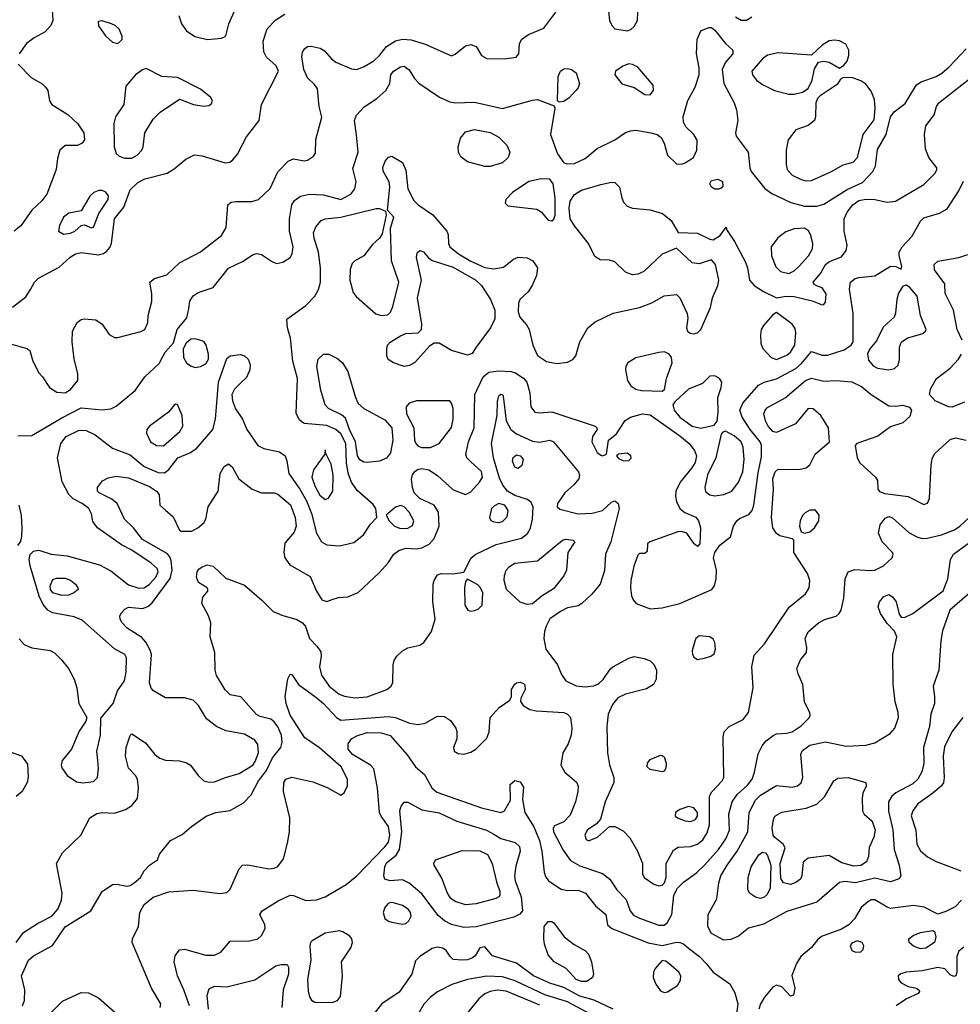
# Model space of a CAD drawing. Extents: x 1173029 to 1307123, y 522559 to 678521.
# Tile 153 of 256: x 1236896 to 1242252, y 556943 to 562549. Entities that reach past the tile are written whole.
import ezdxf

# ---------------------------------------------------------------- set-up
doc = ezdxf.new("R2010")
doc.units = 0

msp = doc.modelspace()

# ---------------------------------------------------------------- linework, layer by layer
at = {"layer": '0CON10XD'}
for points in [[(1237081.4, 562605), (1237084, 562545), (1237072, 562515), (1237041.3, 562478.7), (1236978, 562445), (1236935, 562412.5), (1236892, 562355)], [(1237965, 562435.7), (1238045, 562443.8), (1238065, 562453.3), (1238071.2, 562465), (1238087.1, 562525), (1238125.5, 562615)], [(1240247.3, 562615), (1240254.7, 562545), (1240267.3, 562515), (1240285, 562497.5), (1240355, 562484.5), (1240375, 562492.2), (1240395, 562510), (1240413.6, 562545), (1240417.2, 562642.8)], [(1236855, 560912.5), (1236929.7, 560970.3), (1236957, 561013), (1236980, 561055), (1237003.1, 561076.9), (1237120.7, 561139.3), (1237183, 561197), (1237212.5, 561215), (1237245, 561223.1), (1237345, 561209.1), (1237372.7, 561217.2), (1237390.2, 561229.7), (1237408.8, 561251.2), (1237418.9, 561275), (1237435.3, 561415), (1237487.9, 561482.1), (1237525, 561579.4), (1237567.6, 561622.4), (1237608.1, 561641.9), (1237734.7, 561675.3), (1237775, 561699.4), (1237842, 561755), (1237891.3, 561778.7), (1237935, 561774.4), (1238065, 561732.9), (1238092.6, 561737.4), (1238110, 561750), (1238136.2, 561783.8), (1238187.7, 561882.3), (1238260, 561975), (1238271.9, 562065), (1238369.1, 562255), (1238356.4, 562286.4), (1238301.4, 562335), (1238285.6, 562365), (1238283, 562427), (1238305, 562496), (1238355, 562548.6), (1238405, 562580)], [(1237455, 562414), (1237480, 562435), (1237480, 562455), (1237461.2, 562495), (1237440, 562515), (1237417.5, 562525), (1237365, 562542), (1237342.3, 562537.7), (1237345, 562513.3), (1237385, 562456.7), (1237425, 562420), (1237455, 562414)], [(1237801.7, 562571.7), (1237817.8, 562525), (1237844.7, 562484.7), (1237893.4, 562453.4), (1237965, 562435.7)], [(1238127.3, 561512.7), (1238216.8, 561513.2), (1238255, 561524.3), (1238321.9, 561588.1), (1238365, 561682), (1238425, 561742.5), (1238455, 561755.8), (1238515, 561745.8), (1238535, 561748), (1238568.7, 561771.3), (1238580.3, 561789.7), (1238582.8, 561867.2), (1238615.6, 561994.4), (1238601.4, 562055), (1238590.8, 562155), (1238575, 562180), (1238535, 562218), (1238514.6, 562265), (1238502.6, 562337.4), (1238506.9, 562363.1), (1238519.2, 562385), (1238535, 562395.6), (1238555, 562397.8), (1238606.2, 562386.2), (1238630.9, 562370.9), (1238670.5, 562325), (1238695, 562306.2), (1238785, 562268), (1238814.7, 562265.3), (1238857.9, 562282.1), (1238911.8, 562315), (1238944.6, 562345), (1238985, 562395.5), (1239035, 562428.5), (1239075, 562438.2), (1239125, 562433.2), (1239205, 562408.6), (1239355, 562343.8), (1239375, 562352), (1239435, 562400.6), (1239465, 562407.5), (1239495.5, 562395.5), (1239525.8, 562345), (1239555, 562328.5), (1239654.4, 562325.6), (1239723.3, 562335), (1239738, 562355), (1239741.2, 562411.2), (1239754, 562435), (1239793.8, 562465), (1239880.5, 562499.5), (1239948, 562592)], [(1240971.4, 562565), (1241005, 562546.5), (1241035, 562546.7), (1241064.3, 562565)], [(1236885, 560178.8), (1236965, 560181.2), (1237135, 560282.2), (1237245, 560338), (1237365, 560327.7), (1237415, 560333.5), (1237445, 560347.5), (1237552.3, 560437.7), (1237607.5, 560515), (1237688.9, 560591.1), (1237724, 560655), (1237771.4, 560708.6), (1237792.7, 560785), (1237848.3, 560851.7), (1237859.5, 560905), (1237863.7, 560946.3), (1237883.3, 560976.7), (1237911.2, 560995), (1237996.6, 561023.4), (1238085, 561134), (1238165, 561171.9), (1238225, 561211.9), (1238245, 561218.1), (1238272, 561212), (1238335, 561170), (1238359.1, 561160.9), (1238395, 561168.5), (1238435, 561194.4), (1238447.7, 561215), (1238453.8, 561255), (1238432.3, 561345), (1238432.9, 561415), (1238444.5, 561495), (1238460.2, 561519.8), (1238495.3, 561544.7), (1238545, 561556.2), (1238625, 561551.5), (1238725, 561525.4), (1238780.8, 561555), (1238804.5, 561585), (1238811.8, 561625), (1238792.1, 561702.1), (1238823.8, 561795), (1238814, 561894), (1238802.1, 561975), (1238814.1, 562005.9), (1238857.2, 562052.8), (1238930.1, 562099.9), (1238981.5, 562145), (1239003.1, 562185), (1239010, 562235), (1239024.2, 562255), (1239065, 562279.5), (1239085, 562283.3), (1239113.9, 562263.9), (1239143.9, 562213.9), (1239167.8, 562187.8), (1239286.9, 562106.9), (1239345, 562081.2), (1239376.2, 562076.2), (1239485, 562079.5), (1239645, 562043.5), (1239815, 562090.8), (1239844.1, 562094.1), (1239938.3, 562058.3), (1239942.5, 562045), (1239918.1, 561895), (1239958.2, 561785), (1239995, 561734.3), (1240015, 561727.1), (1240055, 561730.8), (1240115, 561759.2), (1240183.8, 561815), (1240285, 561865.5), (1240345, 561906.2), (1240373.4, 561916.6), (1240405, 561918.9), (1240490, 561905), (1240525, 561894.2), (1240548.9, 561878.9), (1240566, 561845), (1240585, 561776.7), (1240635, 561728), (1240665, 561725.8), (1240685, 561732.9), (1240732, 561765), (1240752.2, 561805), (1240752.8, 561862.8), (1240735, 561894.2), (1240689.1, 561939.1), (1240675.5, 561965), (1240673.6, 561995), (1240700.7, 562089.3), (1240742.5, 562165), (1240764.4, 562235), (1240765.6, 562274.4), (1240749.5, 562355), (1240753.5, 562435), (1240775, 562486), (1240820, 562505), (1240835, 562503.5), (1240855, 562488.2), (1240915, 562414), (1240957.5, 562375), (1240956.7, 562355), (1240915, 562307.5), (1240895.5, 562265), (1240905.4, 562185), (1240964.7, 562075), (1240977.5, 562035), (1240985.8, 561975), (1240972.3, 561905), (1240976.2, 561885), (1241043.5, 561795), (1241052.7, 561705), (1241061.8, 561685), (1241138.1, 561588.1), (1241178.7, 561558.7), (1241287.8, 561507.8), (1241365, 561486.9), (1241435, 561486.9), (1241475, 561498.9), (1241608, 561582), (1241695, 561621.9), (1241754.8, 561685.2), (1241768.5, 561715), (1241780.5, 561809.5), (1241829.6, 561895), (1241853.8, 561995), (1241875, 562023.3), (1241938.8, 562071.2), (1242003, 562177), (1242029.2, 562195), (1242115, 562225.3), (1242146.6, 562243.4), (1242189.5, 562280.5), (1242285, 562382.5)], [(1241305, 562124.4), (1241353, 562137), (1241385, 562156.7), (1241409.2, 562205), (1241421.2, 562268.8), (1241443.9, 562306.1), (1241475, 562312.5), (1241505, 562307.5), (1241565, 562272.5), (1241589.5, 562290.5), (1241607.7, 562312.3), (1241618, 562345), (1241618, 562375), (1241599.7, 562409.7), (1241565, 562429.2), (1241535, 562432.5), (1241505, 562427.5), (1241465, 562403.3), (1241405, 562346.7), (1241215, 562359.5), (1241155, 562346.7), (1241125, 562325.6), (1241064.4, 562255), (1241068.6, 562235), (1241091.4, 562205), (1241125, 562178.9), (1241193.8, 562145), (1241275, 562124.4), (1241305, 562124.4)], [(1236887.5, 562295), (1236960.5, 562220.5), (1237024.1, 562184.1), (1237045, 562163.3), (1237056, 562145), (1237065.9, 562085.9), (1237078.8, 562065), (1237169.5, 562009.5), (1237225.8, 561955), (1237260.6, 561905), (1237264.3, 561865), (1237252, 561845), (1237225, 561832.9), (1237155, 561833.1), (1237124.4, 561805), (1237110.7, 561759.3), (1237103.6, 561696.4), (1237049.4, 561555), (1237022.2, 561517.8), (1236965.4, 561464.6), (1236901.4, 561375), (1236865, 561343.8)], [(1237495, 561759.6), (1237535, 561760.8), (1237565, 561777.5), (1237590.6, 561805), (1237599.4, 561825), (1237607.8, 561905), (1237655, 561982.9), (1237695, 562021.5), (1237805, 562096.2), (1237885, 562066.2), (1237945, 562055.8), (1237975, 562060.8), (1237988.8, 562071.2), (1237993.8, 562085), (1237983.3, 562105), (1237925, 562153.8), (1237795, 562218.8), (1237705, 562225.6), (1237615, 562270), (1237595, 562263.8), (1237554.4, 562235.6), (1237499.7, 562170.3), (1237488.5, 562065), (1237441.5, 561995), (1237432.1, 561957.9), (1237433.8, 561825), (1237445, 561786.2), (1237461.7, 561771.7), (1237495, 561759.6)], [(1239968.3, 562078.3), (1239958.3, 562088.3), (1239961.4, 562225), (1239975, 562255.7), (1239995, 562269.5), (1240015, 562271.5), (1240038.8, 562265), (1240065, 562246), (1240082.9, 562185), (1240075, 562161.2), (1240062, 562145), (1240025, 562104), (1239995, 562083.8), (1239968.3, 562078.3)], [(1240485, 562120.8), (1240504.2, 562145), (1240502.9, 562175), (1240415, 562277.8), (1240385, 562293.5), (1240365, 562296.5), (1240330, 562285), (1240288.8, 562255), (1240284.1, 562234.1), (1240325, 562184), (1240395, 562162), (1240455, 562122.9), (1240485, 562120.8)], [(1237340.9, 558330.9), (1237334.3, 558385), (1237355.6, 558475), (1237357.3, 558572.7), (1237428.2, 558655), (1237452.8, 558727.2), (1237491.9, 558785), (1237501.2, 558835), (1237503.1, 558915), (1237494, 558935), (1237435, 558966.5), (1237250.6, 559130.6), (1237205, 559149.4), (1237081.9, 559171.9), (1237055, 559187.1), (1237029, 559219), (1237007, 559267), (1236955, 559438.8), (1236949.1, 559475), (1236955, 559504.3), (1236975, 559523.1), (1237005, 559527.7), (1237075.3, 559505.3), (1237166.1, 559496.1), (1237350, 559445), (1237415, 559410.9), (1237515, 559332), (1237575, 559311.6), (1237605, 559314.1), (1237635, 559334.1), (1237671.1, 559375), (1237684.1, 559405), (1237678.8, 559425), (1237645, 559454.7), (1237535, 559528.8), (1237475, 559559.2), (1237338.9, 559655), (1237312.2, 559692.2), (1237304.4, 559735), (1237288.6, 559765), (1237252.2, 559795), (1237201, 559821), (1237175.2, 559845.2), (1237137.4, 559917.4), (1237110.6, 560055), (1237130.5, 560135), (1237160, 560175), (1237235, 560212.5), (1237275, 560210.4), (1237325.9, 560185.9), (1237425, 560108.7), (1237525, 560071.2), (1237605, 560004.2), (1237685, 559970.3), (1237720.5, 559969.5), (1237745, 559987.8), (1237795.6, 560055), (1237865, 560082.7), (1237902.2, 560107.8), (1237995.5, 560215), (1238011.1, 560275), (1238028.4, 560485), (1238075, 560620), (1238095, 560635.5), (1238153.2, 560643.2), (1238175, 560635.7), (1238197.1, 560615), (1238208.6, 560585), (1238205.5, 560554.5), (1238187.6, 560512.4), (1238156.6, 560483.4), (1238118.5, 560445), (1238104.4, 560415), (1238108.3, 560378.3), (1238125, 560333.8), (1238164.5, 560274.5), (1238190, 560215), (1238251.8, 560125), (1238285, 560107.5), (1238375, 560087.5), (1238407.1, 560065), (1238417.4, 560037.4), (1238428.2, 559965), (1238491.1, 559875), (1238528.8, 559808.8), (1238557, 559737), (1238585, 559625.6), (1238615, 559575.4), (1238645, 559559.1), (1238717.4, 559552.6), (1238797.8, 559572.2), (1238854, 559615), (1238894.2, 559675.8), (1238930, 559715), (1238923.3, 559765), (1238909.1, 559789.1), (1238818, 559868), (1238785, 559915.6), (1238766.6, 559966.6), (1238756.5, 560026.5), (1238752.8, 560135), (1238725, 560190.5), (1238695, 560215.7), (1238645, 560238.4), (1238515, 560249.4), (1238488.8, 560268.8), (1238469.4, 560309.4), (1238477.5, 560505), (1238451.1, 560605), (1238437.1, 560735), (1238420, 560795), (1238417, 560843), (1238525, 560920.6), (1238576.9, 560975), (1238597.4, 561012.6), (1238607.8, 561055), (1238609.5, 561135), (1238596.9, 561225), (1238572.7, 561305), (1238569.3, 561335), (1238581.2, 561368.8), (1238613.1, 561405), (1238635, 561415.3), (1238725, 561425.3), (1238925, 561474), (1238945, 561473.3), (1238978.3, 561458.3), (1238982.5, 561435), (1238959.7, 561330.3), (1238944, 561305), (1238905, 561269.2), (1238856, 561205), (1238805, 561176.7), (1238789.2, 561160.8), (1238776.6, 561126.6), (1238776.3, 561066.3), (1238795.4, 560995.4), (1238812.3, 560972.3), (1238924.6, 560874.6), (1238955, 560864.4), (1238991.7, 560868.3), (1239006.6, 560883.4), (1239020, 560915), (1239054.8, 561055), (1239013.8, 561175), (1239007.7, 561362.3), (1239026.7, 561425), (1238990, 561465), (1239003.9, 561596.1), (1239000, 561625), (1238965.7, 561685.7), (1238963.4, 561706.6), (1238976.6, 561743.4), (1238995, 561766.2), (1239015, 561772), (1239075, 561735.8), (1239095, 561692.5), (1239106.7, 561585), (1239140.2, 561520.2), (1239164.5, 561494.5), (1239248.3, 561438.3), (1239327.9, 561345), (1239335.4, 561325), (1239337.1, 561275), (1239345.5, 561255), (1239395.2, 561215.2), (1239465, 561173.3), (1239545, 561137.5), (1239595, 561129.7), (1239650.5, 561139.5), (1239708.1, 561185), (1239735, 561196.4), (1239785, 561193.5), (1239818.1, 561175), (1239843.5, 561135), (1239838.5, 561091.5), (1239814.5, 561035.5), (1239790.6, 560999.4), (1239744.4, 560955), (1239735.5, 560934.5), (1239733.8, 560885), (1239743.8, 560855), (1239782, 560812), (1239797.7, 560785), (1239818.1, 560695), (1239845, 560636), (1239895, 560602.5), (1239955, 560590.5), (1240015, 560599.4), (1240046.4, 560613.6), (1240062, 560635), (1240086.1, 560713.9), (1240131.1, 560795), (1240172, 560828), (1240275, 560877.5), (1240425, 560909.6), (1240495, 560936.2), (1240565, 560977.3), (1240635, 560983.3), (1240655, 560964.3), (1240696.9, 560875), (1240701.1, 560848.9), (1240693.5, 560795), (1240698.1, 560775), (1240713.1, 560763.1), (1240735, 560760.4), (1240755, 560766.5), (1240774.4, 560785), (1240829.3, 560910.7), (1240840.5, 560965), (1240870.8, 561035), (1240877.4, 561065), (1240857.5, 561155), (1240835, 561181.9), (1240765, 561158.8), (1240725, 561164.6), (1240635, 561248.8), (1240555, 561213.8), (1240449.2, 561115), (1240415, 561099.2), (1240385, 561096.1), (1240345, 561111.5), (1240285, 561170.8), (1240255, 561179.6), (1240201.4, 561181.4), (1240170.9, 561200.9), (1240134.4, 561275), (1240054.2, 561374.2), (1240030.8, 561415), (1240023.9, 561475), (1240030.4, 561515), (1240055, 561553.3), (1240095, 561577.7), (1240205, 561610), (1240265, 561623.1), (1240285, 561621.4), (1240312, 561595), (1240324, 561535), (1240335, 561510), (1240355, 561486.2), (1240385.7, 561475.7), (1240485, 561466.2), (1240555.8, 561445), (1240605.8, 561405), (1240645, 561337.5), (1240755, 561333.8), (1240825, 561298.9), (1240845, 561295.6), (1240885, 561320), (1240918.3, 561368.3), (1240920, 561355), (1240966.2, 561286.2), (1241028.5, 561168.5), (1241040, 561135), (1241051.2, 561065), (1241078.8, 561035), (1241131.2, 561001.2), (1241205, 560965.6), (1241260, 560975), (1241305, 560973.5), (1241408.2, 560948.2), (1241465, 560925.6), (1241475, 560927.1), (1241485, 560941.2), (1241487.3, 560987.3), (1241465, 561022.5), (1241438, 561032), (1241420.6, 561040.6), (1241414.2, 561055), (1241456.1, 561103.9), (1241485, 561154.3), (1241507.9, 561172.1), (1241575, 561198.9), (1241602.7, 561235), (1241607.8, 561265), (1241590.4, 561345), (1241590.9, 561415), (1241607.4, 561452.6), (1241639.2, 561495), (1241675, 561518.6), (1241715, 561527.4), (1241765, 561525.3), (1241835, 561509.2), (1241883.7, 561516.3), (1242045, 561610), (1242108.9, 561675), (1242119.1, 561695), (1242117.5, 561705), (1242072.9, 561765), (1242054, 561814), (1242047.9, 561895), (1242055.5, 561944.5), (1242103.1, 562006.9), (1242116.7, 562055), (1242130.6, 562075), (1242305, 562211.4)], [(1241375, 561630.4), (1241405, 561633.8), (1241515, 561682.3), (1241585, 561722.5), (1241642.2, 561737.8), (1241666.9, 561765), (1241698.9, 561895), (1241760.7, 561979.3), (1241767.4, 562045), (1241763.5, 562093.5), (1241745, 562142), (1241715, 562180.8), (1241685, 562201.4), (1241635, 562220), (1241583, 562217), (1241570.7, 562209.3), (1241550.5, 562179.5), (1241454.2, 562115.8), (1241439.5, 562100.5), (1241429.2, 562075), (1241427.8, 561995), (1241421.1, 561975), (1241385, 561946.5), (1241315, 561922.5), (1241271.4, 561865), (1241260.5, 561805), (1241260.5, 561725), (1241266.7, 561695), (1241295, 561664.4), (1241345, 561638.2), (1241375, 561630.4)], [(1239575, 561713.3), (1239545, 561713.3), (1239445, 561738.5), (1239407, 561767), (1239394.4, 561795), (1239392.5, 561825), (1239406.7, 561875), (1239435, 561910.5), (1239485, 561922.9), (1239575, 561906.9), (1239625, 561880), (1239670, 561835), (1239687.1, 561795), (1239677.1, 561765), (1239645, 561733.1), (1239575, 561713.3)], [(1239925, 561403.3), (1239936.5, 561413.5), (1239944, 561435), (1239945.2, 561535), (1239933.4, 561613.4), (1239915, 561640.6), (1239865, 561642.3), (1239795, 561628.2), (1239701.1, 561565), (1239663.1, 561525), (1239660, 561505), (1239675, 561488.1), (1239840.8, 561470.8), (1239865.3, 561455), (1239905, 561406.4), (1239925, 561403.3)], [(1240875, 561584.4), (1240855, 561584.5), (1240834.5, 561595), (1240825.4, 561615), (1240835, 561633.3), (1240870.5, 561640.5), (1240898.1, 561628.1), (1240899.7, 561600.3), (1240890.8, 561589.2), (1240875, 561584.4)], [(1241102.2, 560467.8), (1241134.7, 560485.3), (1241205, 560503.3), (1241315, 560562.2), (1241348.6, 560591.4), (1241405, 560660), (1241465, 560639.4), (1241495, 560639.4), (1241590.2, 560669.8), (1241631.2, 560695), (1241642, 560715), (1241642.5, 560875), (1241620.8, 561015), (1241626, 561055), (1241654, 561075), (1241675, 561081.8), (1241765, 561089.6), (1241855, 561146.2), (1241885, 561143.8), (1241915, 561127.5), (1241920, 561145), (1241903.8, 561205), (1241904.2, 561225), (1241920.6, 561255), (1241976.2, 561315), (1242025, 561402.5), (1242045, 561420), (1242133, 561447), (1242177.9, 561472.1), (1242243.6, 561575), (1242270.8, 561629.2)], [(1237145, 561328.2), (1237185, 561333.1), (1237208.8, 561345), (1237245, 561377.5), (1237265, 561380), (1237305, 561363.3), (1237315, 561366.7), (1237346.2, 561445), (1237398.9, 561525), (1237401.4, 561545), (1237386.4, 561566.4), (1237365.6, 561575.6), (1237345.7, 561575.7), (1237318, 561565), (1237295, 561544.2), (1237245, 561460), (1237175, 561447.5), (1237144.3, 561425), (1237122.6, 561377.4), (1237117.5, 561345), (1237145, 561328.2)], [(1236842.4, 560702.4), (1236935.8, 560675.8), (1236952.5, 560665), (1236970, 560605), (1237005, 560537.5), (1237025.8, 560515.8), (1237065, 560453.8), (1237107.5, 560427.5), (1237154.5, 560424.5), (1237185, 560442.9), (1237226.8, 560495), (1237227.3, 560535), (1237205.9, 560615), (1237194.8, 560715), (1237196.2, 560775), (1237222.7, 560825), (1237245, 560840.9), (1237265, 560845.3), (1237329.7, 560839.7), (1237365, 560815.6), (1237405.8, 560755.8), (1237435, 560739.2), (1237455, 560739.6), (1237585, 560773.8), (1237607.5, 560785), (1237625.6, 560825), (1237628.1, 560865), (1237647.3, 560945), (1237647.6, 560987.6), (1237637.5, 561055), (1237664.1, 561075.9), (1237733.5, 561096.5), (1237805, 561164), (1237925, 561227.8), (1238045, 561320), (1238071.4, 561365), (1238080, 561495), (1238100.8, 561509.2), (1238127.3, 561512.7)], [(1241275, 561104.6), (1241305, 561118.9), (1241335, 561144.6), (1241387.2, 561205), (1241409.4, 561245), (1241412, 561275), (1241398.5, 561325), (1241387, 561347), (1241365, 561361.4), (1241305, 561357.8), (1241258.8, 561341.2), (1241213.4, 561306.6), (1241175.6, 561255), (1241176.4, 561205), (1241201.9, 561141.9), (1241228.8, 561115), (1241275, 561104.6)], [(1239085, 560574.5), (1239025, 560594.4), (1238994.6, 560614.6), (1238985.5, 560635.5), (1238985.5, 560675.5), (1238990, 560695), (1239005, 560713.6), (1239065, 560749.3), (1239095, 560761.5), (1239164.5, 560765.5), (1239184.2, 560785), (1239185.6, 560815), (1239160.4, 560965), (1239184.6, 561065.4), (1239154.5, 561195), (1239159.4, 561220.6), (1239175, 561234), (1239195, 561227.5), (1239223.1, 561193.1), (1239245, 561177.5), (1239365, 561140), (1239492.9, 561065), (1239524.6, 561035), (1239576.4, 560956.3), (1239601.1, 560895), (1239600.8, 560845), (1239577.1, 560795), (1239495, 560684), (1239472.1, 560647.9), (1239445, 560638.1), (1239355, 560665.3), (1239285, 560706.8), (1239255, 560707.3), (1239229.5, 560690.5), (1239145, 560597.1), (1239115, 560580), (1239085, 560574.5)], [(1242262.4, 560725), (1242234.6, 560785), (1242213.1, 560895), (1242165, 560990), (1242163.3, 561045), (1242104.3, 561125), (1242102.5, 561155), (1242125, 561174.3), (1242244.6, 561194.6), (1242295, 561212.4)], [(1241845, 560554.7), (1241878.1, 560561.9), (1241898.1, 560581.9), (1241905.4, 560614.6), (1241906.2, 560685), (1241917.8, 560715), (1241952.9, 560737.1), (1242038.1, 560761.9), (1242054.4, 560775), (1242057.3, 560785), (1242025.6, 560865), (1242005.5, 560975), (1241965, 561024.2), (1241945, 561038), (1241925, 561032), (1241899.2, 560990.8), (1241890, 560955), (1241883.1, 560876.9), (1241874.5, 560855), (1241812, 560798), (1241775, 560720), (1241735.9, 560674.1), (1241724.1, 560645.9), (1241729.3, 560609.3), (1241755, 560578.1), (1241780, 560565), (1241845, 560554.7)], [(1241205, 560614.7), (1241265, 560638.2), (1241285.3, 560655), (1241308.8, 560695), (1241315.8, 560765), (1241311.2, 560791.2), (1241295, 560814.5), (1241205, 560882), (1241185, 560869.2), (1241131.8, 560808.2), (1241118.5, 560785), (1241113.9, 560755), (1241116.1, 560705), (1241127.4, 560677.4), (1241175, 560625.4), (1241205, 560614.7)], [(1237895, 560569.4), (1237925, 560574.4), (1237955, 560588.6), (1237970, 560615), (1237971.1, 560645), (1237957.5, 560695), (1237946.2, 560715), (1237935, 560720.8), (1237895, 560732.5), (1237869.5, 560730.5), (1237842.7, 560707.3), (1237826.2, 560675), (1237829.2, 560625), (1237845.5, 560595.5), (1237867.6, 560577.6), (1237895, 560569.4)], [(1238875, 560027.9), (1238855, 560030), (1238832.7, 560042.7), (1238818.9, 560065), (1238807, 560145), (1238773.3, 560215), (1238750.9, 560280.8), (1238729, 560299), (1238654.8, 560334.8), (1238634.5, 560355), (1238610.3, 560440.3), (1238586.9, 560575), (1238595.4, 560615), (1238625, 560644.6), (1238655.2, 560645.2), (1238705, 560619.2), (1238734.6, 560595), (1238763.5, 560545), (1238807.8, 560397.8), (1238823.9, 560363.9), (1238855.3, 560335.3), (1238975, 560270.8), (1239014.6, 560225), (1239020, 560155), (1239007.8, 560082.2), (1238985, 560051.4), (1238945, 560034.5), (1238875, 560027.9)], [(1240555, 560433.3), (1240567.5, 560442.5), (1240578.8, 560505), (1240611.1, 560595), (1240608.1, 560625), (1240594.6, 560644.6), (1240567, 560657), (1240535, 560654.6), (1240405, 560624), (1240358.5, 560595), (1240347.9, 560575), (1240346.2, 560555), (1240357.3, 560495), (1240375, 560464.3), (1240405, 560445.6), (1240436.6, 560436.6), (1240555, 560433.3)], [(1242275, 560371.7), (1242205, 560343.6), (1242185.4, 560345.4), (1242108.7, 560378.7), (1242076.7, 560415), (1242082.7, 560445), (1242115.4, 560504.6), (1242195, 560565.6), (1242242.1, 560615), (1242258, 560645)], [(1236875, 557294.5), (1236917.6, 557352.4), (1236996.3, 557403.7), (1237078.2, 557445), (1237112.7, 557485), (1237133.4, 557536.6), (1237137.5, 557575), (1237104.6, 557745.4), (1237138.9, 557805), (1237243.3, 557905), (1237294.5, 558005.5), (1237335, 558029.5), (1237365, 558034.4), (1237435, 558030.6), (1237498.7, 558051.3), (1237534, 558075), (1237565.8, 558115), (1237573.1, 558175), (1237565.6, 558225), (1237555.4, 558245.4), (1237515, 558288), (1237498.5, 558355), (1237501.2, 558405), (1237525, 558473.3), (1237535, 558482.5), (1237611.7, 558431.7), (1237665.8, 558365), (1237693.8, 558343.8), (1237725, 558332.2), (1237805, 558328.2), (1237845, 558317.8), (1237868, 558305), (1237912, 558245), (1237945, 558215.8), (1237975, 558207.1), (1238005, 558209.4), (1238066.7, 558235), (1238145, 558256.5), (1238223.1, 558305), (1238236.9, 558325), (1238255.3, 558375), (1238251.9, 558421.9), (1238235, 558446.7), (1238175, 558481.5), (1238069.8, 558499.8), (1238015.8, 558525), (1237959.1, 558569.1), (1237914.4, 558645), (1237884, 558675), (1237835, 558688.5), (1237725, 558688.6), (1237656.8, 558726.8), (1237643.7, 558743.7), (1237634.5, 558775), (1237645.4, 558935), (1237639.5, 558959.5), (1237614, 559004), (1237590.5, 559030.5), (1237507.8, 559085), (1237478.2, 559115), (1237467.5, 559135), (1237466.7, 559155), (1237475, 559172), (1237495, 559193.1), (1237515, 559203.5), (1237595, 559196.1), (1237625, 559207.5), (1237650.5, 559229.5), (1237753.3, 559366.7), (1237764.2, 559415), (1237758.6, 559468.6), (1237751.3, 559491.3), (1237737.7, 559507.7), (1237595, 559590), (1237543.5, 559655), (1237492.1, 559705), (1237450.8, 559795), (1237419.7, 559819.7), (1237347.8, 559855), (1237338.9, 559865), (1237338.1, 559885), (1237366.6, 559923.4), (1237399.7, 559940.3), (1237445, 559949.1), (1237515, 559940.8), (1237635, 559891), (1237675.5, 559865), (1237689.1, 559845), (1237694.5, 559785), (1237726.7, 559756.7), (1237769.1, 559719.1), (1237805, 559643.3), (1237815, 559636.2), (1237875, 559637.1), (1237910, 559655), (1237944, 559685), (1237955.8, 559705), (1237968.9, 559775), (1238026.5, 559865), (1238037.5, 559965), (1238060.6, 560005), (1238085, 560020.8), (1238105, 560003.8), (1238142.9, 559935), (1238219.4, 559875), (1238273.3, 559855), (1238345, 559854.1), (1238365, 559848), (1238437, 559787), (1238464.1, 559715), (1238469.6, 559665), (1238458.1, 559631.9), (1238405, 559567.5), (1238399.2, 559515), (1238405.8, 559485), (1238434.4, 559444.4), (1238549.5, 559379.5), (1238586, 559295), (1238616.1, 559246.1), (1238645, 559236.2), (1238675, 559247.5), (1238711.7, 559258.3), (1238765, 559262.9), (1238822.6, 559287.4), (1238945, 559400.8), (1238993.7, 559456.3), (1239026.7, 559505), (1239053.8, 559526.2), (1239095, 559540), (1239155, 559536), (1239185, 559541.8), (1239227, 559563), (1239256.7, 559595), (1239284.5, 559665), (1239280.6, 559745), (1239255.8, 559785), (1239175, 559823.6), (1239142.1, 559855), (1239131.6, 559885), (1239127, 559933), (1239132.3, 559957.7), (1239145, 559977.3), (1239161.6, 559988.4), (1239185, 559992.9), (1239225.7, 559985.7), (1239275, 559953.3), (1239365, 559872.9), (1239435, 559846), (1239465, 559860.8), (1239514.7, 559915.3), (1239531.2, 559945), (1239525, 559975.6), (1239465, 560030.6), (1239442, 560055), (1239437.1, 560075), (1239451.5, 560145), (1239484.1, 560225), (1239487.8, 560415), (1239535.4, 560514.6), (1239567.4, 560542.6), (1239625, 560549.4), (1239695.3, 560545.3), (1239718.3, 560538.3), (1239767.1, 560505), (1239784.5, 560484.5), (1239801.4, 560425), (1239807.1, 560345), (1239830, 560315), (1239855, 560310), (1239925, 560316.5), (1240172.5, 560235), (1240182.5, 560225), (1240183.3, 560215), (1240158, 560175), (1240152.9, 560145), (1240184.3, 560085), (1240205, 560068.8), (1240215, 560066.2), (1240237.5, 560075), (1240248, 560155), (1240295, 560190), (1240343, 560267), (1240374.8, 560285.2), (1240442.5, 560305), (1240485, 560298.4), (1240655, 560178.8), (1240708.2, 560135), (1240738.5, 560095), (1240749.3, 560065), (1240742, 560028), (1240723.5, 559996.5), (1240657.5, 559915), (1240631.9, 559865), (1240630, 559835), (1240635.6, 559805), (1240655, 559766.2), (1240682.6, 559742.6), (1240746.9, 559716.9), (1240762, 559695), (1240772.5, 559655), (1240768.8, 559565), (1240755, 559550), (1240736.7, 559565), (1240694.4, 559624.4), (1240665, 559634.4), (1240643.4, 559633.4), (1240483.9, 559576.1), (1240470, 559565), (1240468.3, 559521.7), (1240455, 559510), (1240425, 559510), (1240415, 559500), (1240393, 559437), (1240375.7, 559355), (1240373.1, 559315), (1240378.8, 559268.8), (1240388.8, 559245), (1240406.7, 559225), (1240485, 559194.4), (1240555, 559200), (1240654.4, 559224.4), (1240837.5, 559305), (1240853.1, 559325), (1240862.5, 559365), (1240862.9, 559415), (1240847.5, 559485), (1240853.9, 559516.1), (1240882.7, 559557.3), (1240943.3, 559605), (1240961.2, 559665), (1240980, 559695), (1240995, 559709.2), (1241047.6, 559732.4), (1241067.1, 559755), (1241076.5, 559785), (1241101, 559969), (1241119.4, 560060.6), (1241120, 560125), (1241112.4, 560145), (1241055.3, 560215), (1241009.1, 560285), (1240996.6, 560325), (1241014, 560365), (1241102.2, 560467.8)], [(1240775, 560224), (1240850.6, 560239.4), (1240867.3, 560262.7), (1240873.3, 560315), (1240871.7, 560398.3), (1240890.8, 560455), (1240894.2, 560484.2), (1240880, 560505), (1240855, 560521.2), (1240825, 560519.1), (1240783.4, 560476.6), (1240705, 560444.6), (1240626.4, 560373.6), (1240615.7, 560355), (1240622.1, 560325), (1240655, 560286.1), (1240725, 560234.1), (1240775, 560224)], [(1236911.8, 556935), (1236923.1, 556965), (1236924.6, 557025), (1236905.5, 557105), (1236945.4, 557195), (1236975, 557219.2), (1237082.4, 557277.6), (1237155, 557384.5), (1237301.2, 557475), (1237365.6, 557584.4), (1237425, 557624.3), (1237447.8, 557627.8), (1237506.4, 557616.4), (1237525, 557620), (1237547.8, 557635), (1237584.3, 557665), (1237605, 557703.3), (1237634.1, 557735.9), (1237680, 557765), (1237691.7, 557798.3), (1237753.8, 557875), (1237820.9, 557909.1), (1237874, 557956), (1237957.5, 558015), (1238013.3, 558035), (1238095, 558046.2), (1238170.8, 558089.2), (1238213.7, 558136.3), (1238254.7, 558215), (1238301.5, 558275), (1238335, 558345.4), (1238382.2, 558405), (1238390.9, 558435), (1238386.1, 558475), (1238365, 558523.1), (1238345, 558551.1), (1238325, 558565.5), (1238265, 558581.2), (1238245, 558592.5), (1238155, 558694), (1238094.2, 558704.2), (1238065, 558733.3), (1238015.7, 558815), (1238009.4, 558845), (1238006.7, 558945), (1237980, 559035), (1237983.3, 559115), (1237971.5, 559155), (1237933.1, 559225), (1237939.2, 559260.8), (1237966.2, 559295), (1237966.7, 559305), (1237962.5, 559315), (1237914.1, 559344.1), (1237902, 559375), (1237905.8, 559405), (1237915, 559420), (1237935, 559434.3), (1237964.1, 559444.1), (1237996.5, 559436.5), (1238069.7, 559369.7), (1238175, 559330), (1238275, 559244.5), (1238339.6, 559179.6), (1238387.6, 559157.6), (1238474.2, 559134.2), (1238506.9, 559115), (1238523.1, 559093.1), (1238545.5, 559025), (1238590.3, 558980.3), (1238609.9, 558949.9), (1238613.1, 558925), (1238602.7, 558865), (1238615, 558817.5), (1238657.7, 558755), (1238715, 558708.9), (1238745, 558696.8), (1238805, 558686.9), (1238875, 558693.8), (1238986, 558735), (1239010.8, 558755), (1239021.4, 558775), (1239022.2, 558875), (1239028.9, 558901.1), (1239044.2, 558925), (1239076.2, 558955), (1239105, 558972), (1239175, 558988), (1239197.9, 559002.1), (1239240.6, 559065), (1239261.8, 559135), (1239248.5, 559235), (1239250, 559335), (1239255, 559356.2), (1239275, 559388), (1239295, 559395.8), (1239365, 559394.4), (1239425, 559402.5), (1239467.5, 559485), (1239494, 559505), (1239609.5, 559560.5), (1239752.3, 559597.7), (1239787.1, 559622.9), (1239805.3, 559654.7), (1239816.2, 559705), (1239818.9, 559775), (1239809.2, 559799.2), (1239787.3, 559817.3), (1239715, 559839.8), (1239674.2, 559864.2), (1239647.7, 559897.7), (1239628.8, 559938.8), (1239593.5, 560055), (1239582.3, 560135), (1239614.6, 560295), (1239616.5, 560375), (1239625, 560408), (1239635, 560416.7), (1239645, 560414), (1239649.5, 560405), (1239666.7, 560265), (1239693.1, 560215), (1239725, 560190), (1239815, 560150), (1239855, 560143.8), (1239915, 560154.5), (1239935, 560144.4), (1240077.3, 559975), (1240083.6, 559955), (1240080, 559935), (1240050.4, 559899.6), (1240000.8, 559855), (1239958, 559795), (1239956.2, 559775), (1239972, 559762), (1240075, 559735.9), (1240155, 559739.3), (1240215.3, 559754.7), (1240265, 559801.5), (1240285, 559808.9), (1240303.8, 559793.8), (1240309.6, 559765), (1240261.1, 559575), (1240232.4, 559505), (1240226.8, 559413.2), (1240201.8, 559335), (1240152.9, 559277.1), (1240097.5, 559225), (1240075, 559212.2), (1240015, 559200), (1239975, 559180), (1239915, 559136.9), (1239894.2, 559095), (1239884, 559065), (1239880, 559025), (1239891.2, 558965), (1239959.1, 558875), (1239981.1, 558821.1), (1240005, 558784.2), (1240065, 558755.6), (1240115, 558750), (1240164.4, 558755.6), (1240191.7, 558768.3), (1240218.3, 558791.7), (1240258.3, 558851.7), (1240273.8, 558865), (1240365, 558914.4), (1240395, 558923.1), (1240451.9, 558911.9), (1240485, 558897.5), (1240509.2, 558875), (1240522.5, 558845), (1240520.8, 558795), (1240505, 558764), (1240465, 558739.4), (1240345, 558709.2), (1240301.9, 558688.1), (1240271.1, 558648.9), (1240246.2, 558595), (1240240, 558525), (1240242.5, 558375), (1240255, 558306.7), (1240278.1, 558235), (1240278.1, 558205), (1240229.5, 558095), (1240202.5, 557997.5), (1240179.6, 557970.4), (1240128, 557935), (1240114.2, 557905), (1240121.2, 557881.2), (1240134.1, 557874.1), (1240185.6, 557894.4), (1240255, 557955.8), (1240285, 557955.6), (1240331.4, 557931.4), (1240369.8, 557889.8), (1240414.3, 557815), (1240442, 557745), (1240442.9, 557685), (1240450.8, 557665), (1240507.4, 557627.4), (1240535, 557617.3), (1240555, 557620.9), (1240566.8, 557635), (1240577.6, 557665), (1240577.1, 557745), (1240618.9, 557821.1), (1240645, 557837.5), (1240715, 557841.8), (1240755, 557854.6), (1240785, 557880), (1240811.1, 557918.9), (1240823.9, 557965), (1240823, 558127), (1240837.3, 558152.8), (1240896.7, 558215), (1240905.6, 558235), (1240901.5, 558465), (1240907.1, 558495), (1240935.5, 558524.5), (1241016, 558565), (1241045.6, 558604.4), (1241072.1, 558745), (1241064.6, 558865), (1241078.6, 558931.4), (1241137.9, 558995), (1241276.6, 559203.4), (1241370.5, 559279.5), (1241392.2, 559315), (1241394.4, 559355), (1241381.8, 559395), (1241304.3, 559515), (1241303.3, 559585), (1241293.9, 559593.9), (1241225, 559610.6), (1241205, 559623.1), (1241185, 559655.8), (1241176.1, 559715), (1241187.4, 559875), (1241184.3, 559935), (1241197.1, 559975), (1241215, 559989.6), (1241332.1, 559987.9), (1241375, 559998), (1241395.6, 560014.4), (1241425.8, 560075), (1241506.7, 560145), (1241500.6, 560225), (1241456.9, 560295), (1241415, 560333.3), (1241385.4, 560334.6), (1241312.9, 560247.1), (1241205, 560198.2), (1241184.8, 560204.8), (1241158.5, 560235), (1241143.1, 560265), (1241133.6, 560305), (1241140, 560325), (1241155, 560341.5), (1241253.9, 560396.1), (1241371.1, 560495), (1241405, 560507.2), (1241475, 560490.9), (1241545.3, 560494.7), (1241635, 560486), (1241689.7, 560459.7), (1241745, 560414.1), (1241845, 560350), (1241885, 560347.7)], [(1237715, 560123.2), (1237806.7, 560205), (1237824.5, 560235), (1237821.1, 560295), (1237795, 560357.5), (1237785, 560360), (1237775, 560353.3), (1237743.8, 560315), (1237635.7, 560235), (1237620, 560215), (1237617.5, 560195), (1237640.8, 560145), (1237674.1, 560124.1), (1237715, 560123.2)], [(1239185, 560112.7), (1239235, 560113.3), (1239283.5, 560135), (1239355, 560226.2), (1239364.5, 560274.5), (1239363.5, 560335), (1239355.4, 560365.4), (1239345, 560378.8), (1239155, 560378), (1239113.8, 560366.2), (1239095.6, 560345), (1239098.8, 560305), (1239140.3, 560225), (1239144.1, 560155), (1239150.8, 560135), (1239165, 560120.8), (1239185, 560112.7)], [(1241885, 560347.7), (1241925, 560353.8), (1241962.2, 560342.2), (1241974.4, 560324.4), (1241965, 560290), (1241925, 560254.3), (1241855, 560230), (1241782, 560178), (1241662.5, 560135), (1241653.8, 560125), (1241664, 560055), (1241680, 560025), (1241770, 559945), (1241780, 559925), (1241782, 559875), (1241792.8, 559862.8), (1241821.9, 559851.9), (1241955, 559834.7), (1242045, 559788.6), (1242065, 559796), (1242077.3, 559822.7), (1242085.9, 560015), (1242091.2, 560048.8), (1242105, 560077.8), (1242195, 560159.4), (1242225, 560168.5), (1242285, 560155.3)], [(1240855, 559838.7), (1240905, 559844.8), (1240950.9, 559865), (1240989.7, 559915), (1241013.1, 559975), (1241021.4, 560045), (1241014.7, 560115), (1241003.3, 560145), (1240965, 560180.3), (1240915, 560205.6), (1240898.9, 560201.1), (1240891.1, 560188.9), (1240860.5, 560055), (1240812, 559958), (1240796.3, 559885), (1240801.8, 559861.8), (1240825, 559843.6), (1240855, 559838.7)], [(1238635, 559816.2), (1238655, 559824.5), (1238678.6, 559865), (1238681.6, 559955), (1238668.4, 560018.4), (1238638.3, 560078.3), (1238635, 560100), (1238633.3, 560075), (1238569.5, 559985), (1238558.8, 559945), (1238575.7, 559895), (1238605, 559842.1), (1238635, 559816.2)], [(1240335, 560036.9), (1240365, 560039.4), (1240377, 560053), (1240375.6, 560065), (1240355, 560080), (1240305, 560075.8), (1240293.3, 560065), (1240305, 560050), (1240335, 560036.9)], [(1239735, 559993.1), (1239715, 560001.4), (1239702.7, 560035), (1239705, 560055.8), (1239725, 560070.4), (1239746.9, 560065), (1239762.5, 560045), (1239755, 560010), (1239735, 559993.1)], [(1239625, 559686.7), (1239645, 559692.5), (1239670.8, 559719.2), (1239677.7, 559755), (1239658.8, 559785), (1239625, 559793.5), (1239598.7, 559781.3), (1239582.9, 559765), (1239571.2, 559715), (1239578, 559698), (1239595, 559689.2), (1239625, 559686.7)], [(1236885, 559554.6), (1236899.7, 559575), (1236908.3, 559605), (1236909.8, 559655), (1236905.9, 559725.9), (1236892.5, 559785)], [(1239065, 559651.2), (1239105, 559653.4), (1239131.8, 559668.2), (1239139.6, 559695), (1239112.9, 559745), (1239085, 559775.5), (1239065, 559781.9), (1239035, 559774.2), (1238981.7, 559728.3), (1239000, 559695), (1239029.2, 559665), (1239065, 559651.2)], [(1241365, 559625.8), (1241395, 559633.3), (1241421.9, 559655), (1241445.7, 559695), (1241447.5, 559727.5), (1241427, 559757), (1241395, 559756), (1241368.3, 559741.7), (1241352.9, 559725), (1241340.6, 559695), (1241335.7, 559665), (1241345, 559633.3), (1241365, 559625.8)], [(1241388.8, 558571.2), (1241397.5, 558585), (1241396, 558605), (1241365, 558662.5), (1241354.6, 558764.6), (1241328.1, 558825), (1241321.4, 558855), (1241342, 558905), (1241376, 558945), (1241378, 558975), (1241368.8, 559025), (1241385, 559063.3), (1241443.8, 559115), (1241485, 559135.7), (1241545, 559152), (1241563, 559167), (1241573.1, 559186.9), (1241588.2, 559255), (1241595.6, 559365), (1241614.4, 559405.6), (1241651.7, 559418.3), (1241738, 559412), (1241765, 559415.5), (1241815, 559440), (1241863.1, 559485), (1241869.4, 559505), (1241865.7, 559515), (1241806.9, 559575), (1241787.1, 559625), (1241796.4, 559673.6), (1241825, 559710), (1241845, 559719.4), (1241865, 559712.5), (1241959.5, 559629.5), (1242003.6, 559603.6), (1242035, 559595.4), (1242062.9, 559597.1), (1242145, 559615.8), (1242218.5, 559645), (1242248.5, 559665), (1242324.4, 559735)], [(1239785, 559219.5), (1239745, 559232.9), (1239668.1, 559305), (1239654.4, 559355), (1239655.7, 559385), (1239665.8, 559415), (1239685, 559435.8), (1239715.5, 559454.5), (1239845, 559466.9), (1239986.2, 559585), (1240005, 559591.9), (1240046.7, 559585), (1240056.2, 559575), (1240018, 559515), (1240009.2, 559415), (1239995, 559383.3), (1239935, 559308.1), (1239871.2, 559268.8), (1239815, 559222.7), (1239785, 559219.5)], [(1240905, 557308), (1240835, 557346.2), (1240814.4, 557385), (1240815.6, 557454.4), (1240865, 557543.8), (1240876, 557635), (1240889.1, 557675), (1240923.6, 557735), (1240981.1, 557815), (1241041.9, 557925), (1241050.6, 558035), (1241085.3, 558105), (1241115, 558133.3), (1241205, 558187.8), (1241295, 558178.5), (1241325, 558187.3), (1241345, 558203.1), (1241354.5, 558235), (1241343.1, 558366.9), (1241352.7, 558387.3), (1241395, 558418.9), (1241485, 558436.5), (1241602, 558412), (1241715, 558418.5), (1241765, 558431.8), (1241853.1, 558485), (1241878.5, 558515), (1241900.4, 558575), (1241898.8, 558605), (1241880.9, 558665), (1241870, 558765), (1241868.1, 558935), (1241890, 559035), (1241877.3, 559067.3), (1241835, 559111.2), (1241797, 559167), (1241784.5, 559205), (1241791.1, 559235), (1241816, 559264), (1241845, 559275.6), (1241865, 559263.1), (1241886.2, 559235), (1241904.3, 559164.3), (1241915, 559146.7), (1241935, 559146), (1241982, 559168), (1242155, 559296.2), (1242181.5, 559365), (1242195.6, 559475), (1242213.1, 559505), (1242325, 559586.5)], [(1237135, 559270.7), (1237085, 559286.2), (1237071.6, 559305), (1237069.3, 559325), (1237085, 559361.4), (1237105, 559368.5), (1237155, 559369.6), (1237185, 559357.1), (1237212.9, 559335), (1237227.5, 559315), (1237228, 559305), (1237204.6, 559285.4), (1237175, 559272.5), (1237135, 559270.7)], [(1239465, 559181.4), (1239485, 559184.3), (1239506.6, 559193.4), (1239530, 559215), (1239532.5, 559285), (1239520, 559315), (1239505, 559330.8), (1239445, 559362.5), (1239435, 559350), (1239429.5, 559315), (1239430.9, 559215), (1239446.8, 559186.8), (1239465, 559181.4)], [(1242305, 559284), (1242192.8, 559187.2), (1242150, 559070), (1242140.4, 559015), (1242130, 558845), (1242096.7, 558755), (1242105.6, 558695), (1242104.4, 558655.6), (1242084.6, 558595.4), (1242076.5, 558525), (1242042.1, 558405), (1242044.7, 558314.7), (1242033.7, 558266.3), (1242009.6, 558225), (1241981.7, 558198.3), (1241885, 558147.5), (1241861.5, 558128.5), (1241844, 558095), (1241843.3, 558043.3), (1241867.2, 557937.2), (1241874.7, 557825), (1241903.6, 557735), (1241912.5, 557675), (1241903.3, 557656.7), (1241855, 557639.6), (1241765, 557661.1), (1241655, 557634.7), (1241595, 557641.5), (1241565, 557637.3), (1241435.4, 557524.6), (1241265, 557470.9), (1241130.9, 557399.2), (1241045, 557376.9), (1240988.8, 557331.2), (1240945, 557312), (1240905, 557308)], [(1236893.2, 559023.2), (1236920.6, 558990.6), (1236965, 558971.8), (1237068.2, 558958.2), (1237093.3, 558943.3), (1237133.4, 558903.4), (1237173.4, 558855), (1237205.3, 558795), (1237221.5, 558745), (1237232.1, 558655), (1237278, 558575), (1237272, 558555), (1237235, 558498.8), (1237191.4, 558395), (1237138.3, 558331.7), (1237132.1, 558305), (1237135, 558288.8), (1237165, 558245.7), (1237219.8, 558209.8), (1237255, 558203.3), (1237315, 558210.8), (1237338, 558235), (1237344.2, 558285.8), (1237340.9, 558330.9)], [(1240755, 558906.7), (1240795, 558913.8), (1240832, 558925), (1240850.8, 558939.2), (1240858.9, 558965), (1240855, 559002.5), (1240845, 559022), (1240825, 559034.3), (1240765, 559040.6), (1240745.7, 559025), (1240739.4, 559010.6), (1240725.5, 558955), (1240727, 558937), (1240735, 558919.2), (1240755, 558906.7)], [(1237695.6, 556925), (1237698.6, 556945), (1237645.6, 557035), (1237535.5, 557295), (1237537.8, 557315), (1237571.4, 557385), (1237579.1, 557465), (1237605, 557511.9), (1237655, 557553.6), (1237745, 557582.7), (1237883, 557593), (1238034.6, 557574.6), (1238075, 557579.1), (1238095, 557598.1), (1238146, 557714), (1238165, 557734.4), (1238195, 557737.8), (1238315, 557714.3), (1238345, 557717.5), (1238365, 557728), (1238397.9, 557772.1), (1238420.3, 557860.3), (1238432.5, 557925), (1238433.6, 558005), (1238398.6, 558155), (1238399.2, 558205), (1238412, 558225), (1238445, 558235.6), (1238565, 558209.2), (1238647.4, 558177.4), (1238725, 558133.8), (1238743, 558147), (1238763.1, 558186.9), (1238762.2, 558225), (1238725.4, 558295), (1238602.8, 558402.8), (1238519.4, 558459.4), (1238435, 558590), (1238412.6, 558655), (1238407.8, 558695), (1238423.4, 558796.6), (1238435, 558822.5), (1238445, 558820), (1238483.8, 558763.8), (1238582.2, 558692.2), (1238626.2, 558655), (1238699.2, 558575), (1238725, 558560.6), (1238995, 558581.4), (1239035.9, 558575.9), (1239115.6, 558544.4), (1239165, 558536), (1239205, 558544), (1239275, 558583.5), (1239315, 558581.4), (1239349.1, 558559.1), (1239379.2, 558515), (1239385.6, 558495.6), (1239385.8, 558455), (1239366.2, 558405), (1239370, 558385), (1239391.7, 558371.7), (1239425, 558368), (1239465, 558377.5), (1239493.8, 558395), (1239555, 558458.8), (1239570, 558495), (1239575.7, 558575), (1239626.9, 558633.1), (1239686.7, 558675), (1239696.2, 558695), (1239695.8, 558735), (1239715, 558766), (1239725, 558774), (1239745, 558776.2), (1239765, 558770), (1239771.7, 558761.7), (1239774, 558735), (1239748.8, 558685), (1239747.5, 558667.5), (1239762, 558645), (1239801.2, 558621.2), (1239836.4, 558613.6), (1239995, 558604.6), (1240015.2, 558595.2), (1240031.5, 558575), (1240040, 558515), (1240035.9, 558475), (1240018.8, 558425), (1239988.1, 558375), (1239977.1, 558305), (1239999.2, 558265), (1240067.2, 558207.2), (1240075.6, 558185), (1240073.5, 558155), (1240061.2, 558095), (1240029.6, 558020.4), (1239995, 557982.2), (1239941.3, 557958.7), (1239934.4, 557945), (1239935.7, 557925), (1239990.4, 557820.4), (1240032.5, 557762.5), (1240085, 557732), (1240215, 557686.9), (1240256, 557656), (1240296.7, 557595), (1240349.3, 557539.3), (1240371.8, 557475), (1240391.2, 557451.2), (1240425, 557432.5), (1240535, 557393.2), (1240565, 557394.1), (1240583, 557407), (1240609.1, 557455), (1240621.5, 557565), (1240640.9, 557605), (1240675, 557638.9), (1240749.4, 557690.6), (1240794.6, 557735), (1240875.8, 557824.2), (1240916.9, 557885), (1240938.6, 557935), (1240934.1, 558025), (1240952.8, 558095), (1240982, 558138), (1241039.9, 558190.1), (1241066.7, 558225), (1241080.7, 558265), (1241101.7, 558368.3), (1241124.5, 558415), (1241147.3, 558442.7), (1241186.4, 558473.6), (1241205, 558482.1), (1241265, 558486.2), (1241295, 558494.6), (1241345, 558527.9), (1241388.8, 558571.2)], [(1242266.7, 558575), (1242203.5, 558495), (1242162.1, 558407.9), (1242155.2, 558355.2), (1242160, 558235), (1242155.5, 558204.5), (1242142.9, 558185), (1242095.7, 558144.3), (1242011.1, 558085), (1241980.9, 558045), (1241973.1, 558016.9), (1241998.5, 557935), (1242003.8, 557855), (1242025.9, 557815.9), (1242065, 557781.8), (1242114.1, 557755.9), (1242255, 557702.5)], [(1237861.8, 556935), (1237831.1, 557025), (1237793.6, 557105), (1237774.4, 557185), (1237780.9, 557219.1), (1237805, 557252.5), (1237835, 557256.7), (1237955, 557222.5), (1238005, 557223.5), (1238040.3, 557239.7), (1238095, 557302.5), (1238205, 557303.8), (1238252.5, 557315), (1238273.3, 557335), (1238293.8, 557375), (1238291.2, 557395), (1238263.9, 557453.9), (1238276.7, 557475), (1238368.1, 557531.9), (1238435, 557563.5), (1238455, 557561.8), (1238525, 557533.8), (1238585, 557537.9), (1238635, 557555.4), (1238755.6, 557624.4), (1238815.9, 557674.1), (1238975, 557838.9), (1238995, 557866.9), (1239003.2, 557906.8), (1238996.6, 557955), (1238953.6, 558013.6), (1238944.7, 558035), (1238933.4, 558175), (1238913.1, 558283.1), (1238893.1, 558305), (1238790.4, 558365), (1238766.4, 558395), (1238765.5, 558425), (1238785.3, 558454.7), (1238815, 558471.1), (1238875, 558489.7), (1238955, 558488.9), (1239005, 558472.5), (1239102.9, 558362.9), (1239148.9, 558295), (1239200.8, 558250.8), (1239241.9, 558175), (1239271.1, 558151.1), (1239525, 558060.9), (1239635, 558034.3), (1239656.4, 558043.6), (1239690.8, 558105), (1239688, 558195), (1239715, 558217.8), (1239745, 558209.2), (1239765, 558180), (1239758.8, 558108.8), (1239773.1, 558035), (1239823.5, 557953.5), (1239856.3, 557876.3), (1239869.8, 557815), (1239882.7, 557695), (1239890.2, 557670.2), (1239907.5, 557645), (1239978.6, 557598.6), (1240015, 557590.9), (1240075, 557593.6), (1240118.6, 557575), (1240173.7, 557503.7), (1240234, 557455), (1240242, 557395), (1240268, 557375), (1240475, 557292.1), (1240555, 557278.1), (1240635, 557296.4), (1240655, 557295.5), (1240675, 557288.1), (1240705, 557262.9), (1240766, 557215), (1240805.5, 557175.5), (1240843.8, 557125), (1240939.7, 557059.7), (1240968.6, 557008.6), (1240986, 556945), (1240975.8, 556875)], [(1236835, 558381.5), (1236905, 558357.1), (1236939.5, 558309.5), (1236944.3, 558235.7), (1236938.6, 558205), (1236909.2, 558155), (1236875, 558125.8)], [(1240553.9, 558266.1), (1240485, 558280), (1240468.8, 558295), (1240470, 558315), (1240485, 558336.7), (1240545, 558361.2), (1240555, 558360), (1240565, 558352.5), (1240576.9, 558315), (1240575, 558287.5), (1240565, 558271.2), (1240553.9, 558266.1)], [(1241285, 557624.5), (1241245, 557634.2), (1241229.7, 557659.7), (1241227.1, 557745), (1241253.9, 557833.9), (1241243.8, 557855), (1241195, 557892), (1241186.8, 557906.8), (1241181.5, 557945), (1241187.5, 557995), (1241195.6, 558015), (1241235, 558037.5), (1241375, 558059.1), (1241435, 558081.5), (1241479.5, 558125), (1241532.2, 558215), (1241555, 558230), (1241615, 558234.5), (1241713.3, 558205), (1241716, 558185), (1241697.5, 558145), (1241693.2, 558116.8), (1241695.7, 558045), (1241704.2, 558025), (1241750, 557985), (1241766.5, 557935), (1241759.6, 557895), (1241733.5, 557835), (1241729.5, 557785), (1241717.8, 557755), (1241685, 557733.2), (1241645, 557728.9), (1241578.3, 557748.3), (1241505, 557790), (1241385.6, 557774.4), (1241358.1, 557751.9), (1241350, 557675), (1241341.1, 557655), (1241316, 557636), (1241285, 557624.5)], [(1239425, 557380.3), (1239355, 557396.7), (1239315, 557417.5), (1239278.5, 557448.5), (1239185, 557571.5), (1239113, 557633), (1239075, 557652.1), (1239005, 557645.4), (1238974.7, 557654.7), (1238968.5, 557675), (1238974.2, 557725), (1238985, 557749.3), (1239038.9, 557791.1), (1239058.9, 557825), (1239072.1, 557925), (1239060.8, 558045), (1239068.3, 558071.7), (1239085, 558094.2), (1239105, 558092.9), (1239185, 558049.6), (1239285, 558033.4), (1239384.8, 557984.8), (1239554.8, 557934.8), (1239595, 557911.6), (1239635, 557887.6), (1239718, 557865), (1239742, 557842), (1239746.4, 557815), (1239720.6, 557729.4), (1239713.1, 557675), (1239717.6, 557645), (1239750.8, 557555), (1239758.9, 557475), (1239744.6, 557455.4), (1239710.1, 557439.9), (1239495, 557384.1), (1239425, 557380.3)], [(1240715, 557983.3), (1240744.4, 557995), (1240756.2, 558015), (1240754.7, 558035), (1240735, 558061.8), (1240705, 558069.1), (1240655, 558051.9), (1240630, 558035), (1240629.2, 558015), (1240642, 558005), (1240685, 557987.7), (1240715, 557983.3)], [(1239435, 557509.7), (1239375, 557527.9), (1239351.5, 557545), (1239332.1, 557575), (1239300.3, 557660.3), (1239256.7, 557735), (1239253.3, 557745), (1239264.1, 557765.9), (1239415, 557818.1), (1239515, 557817.1), (1239559.5, 557795), (1239585.9, 557745), (1239610.2, 557640.3), (1239629.5, 557585), (1239628.9, 557565), (1239624, 557555), (1239606.7, 557545), (1239495, 557514.1), (1239435, 557509.7)], [(1241115, 557545.6), (1241085, 557553.1), (1241052.5, 557575), (1241042.7, 557597.3), (1241044.3, 557665), (1241061.9, 557725), (1241105, 557794), (1241125, 557810), (1241143.3, 557805), (1241155, 557790), (1241172.9, 557735), (1241170, 557605), (1241151.7, 557568.3), (1241135, 557552.9), (1241115, 557545.6)], [(1239075, 557398.6), (1239095, 557402.9), (1239112.4, 557417.6), (1239125.7, 557445), (1239121.9, 557465), (1239106.9, 557485), (1239075, 557505.5), (1239025, 557520), (1239005, 557521.8), (1238991.1, 557515), (1238975, 557494.3), (1238965.4, 557465.4), (1238975, 557431.9), (1238995, 557416.5), (1239015, 557410.9), (1239075, 557398.6)], [(1242258.8, 557535), (1242223, 557497), (1242169.1, 557470.9), (1242125, 557456.2), (1242045.3, 557495.3), (1241985.3, 557505.3), (1241855, 557489.1), (1241835, 557495.4), (1241765, 557538.2), (1241745, 557536.9), (1241725, 557526.2), (1241688.2, 557495), (1241649.6, 557430.4), (1241617.3, 557395), (1241575, 557371.4), (1241460.7, 557329.3), (1241439.2, 557310.8), (1241405, 557265.7), (1241344.3, 557215), (1241319.4, 557175), (1241293.4, 557106.6), (1241310, 557035), (1241301.2, 556995), (1241285, 556990), (1241235, 557042), (1241205, 557052.5), (1241185, 557040), (1241137.3, 556982.7), (1241113.3, 556945), (1241104.1, 556915)], [(1240095, 557072.4), (1240064.6, 557085), (1240006.7, 557146.7), (1239940, 557185), (1239905.8, 557225), (1239884.4, 557285), (1239880, 557315), (1239882.9, 557385), (1239905, 557414), (1239925, 557414.2), (1239937.4, 557407.4), (1239996.9, 557326.9), (1240053.8, 557283.8), (1240117.6, 557247.6), (1240135, 557228), (1240151.2, 557185), (1240163.8, 557115), (1240157.3, 557095), (1240125, 557073.7), (1240095, 557072.4)], [(1238675, 556953.3), (1238705.8, 556964.2), (1238722.1, 556987.9), (1238733.1, 557105), (1238727.5, 557185), (1238780.8, 557265), (1238790, 557295), (1238787.5, 557315), (1238775, 557331.2), (1238736.4, 557356.4), (1238715, 557361.4), (1238635, 557347.1), (1238562, 557305), (1238552.5, 557295), (1238547.5, 557275), (1238552.7, 557195), (1238534.1, 557085), (1238537.6, 557017.6), (1238545.4, 556985.4), (1238556.5, 556966.5), (1238575.5, 556955.5), (1238675, 556953.3)], [(1242025, 557259.1), (1241985, 557273.6), (1241960.8, 557295), (1241958, 557315), (1241983.3, 557335), (1242025, 557350.8), (1242095, 557362.5), (1242105, 557357.5), (1242112.5, 557325), (1242105.6, 557295), (1242055, 557261.8), (1242025, 557259.1)], [(1240275, 556914.7), (1240166.1, 556966.1), (1240085, 556989.3), (1239995, 557037.7), (1239915, 557062.4), (1239821.2, 557105), (1239725, 557177.3), (1239588.8, 557218.8), (1239545, 557270), (1239515, 557263.8), (1239490.3, 557219.7), (1239475, 557207.5), (1239445, 557196.9), (1239415, 557194.5), (1239365, 557198.6), (1239347.1, 557215), (1239325, 557250), (1239305, 557262.2), (1239275, 557267.5), (1239245, 557260.5), (1239174, 557215), (1239149.7, 557190.3), (1239128, 557115), (1239057.4, 557012.6), (1238957.1, 556945), (1238905, 556880)], [(1241655, 557239.4), (1241685, 557241.4), (1241698.6, 557255), (1241702.9, 557275), (1241692.5, 557295), (1241665, 557303.5), (1241635, 557291.4), (1241625.7, 557275), (1241635, 557249.2), (1241655, 557239.4)], [(1242271.4, 557268.6), (1242244.6, 557245.4), (1242231.5, 557215), (1242232.9, 557125), (1242225.8, 557105), (1242215, 557100.8), (1242195, 557110), (1242164.7, 557144.7), (1242125, 557153.1), (1242035, 557133.3), (1241943.5, 557126.5), (1241912.9, 557117.1), (1241897.5, 557105), (1241900, 557085), (1241915.9, 557065.9), (1241954.2, 557044.2), (1242002.5, 557035), (1242016.7, 557025), (1242020, 557015), (1242012.5, 557005), (1241945.8, 556974.2), (1241886.7, 556935)], [(1237970, 556915), (1237963.9, 556995), (1237975, 557030.8), (1238005, 557046.5), (1238075, 557041.5), (1238235, 557082.9), (1238355, 557161.4), (1238385, 557169.2), (1238419.2, 557169.2), (1238427.1, 557155), (1238426.5, 557115), (1238395.5, 557025), (1238389.2, 556925)], [(1240565, 557010), (1240585, 557013.8), (1240640.9, 557049.1), (1240659.3, 557080.7), (1240660.8, 557105), (1240649.1, 557125), (1240605, 557164.7), (1240575, 557188.5), (1240555, 557193.1), (1240513.8, 557146.2), (1240504.8, 557125), (1240502.3, 557095), (1240517.5, 557057.5), (1240545, 557020.4), (1240565, 557010)], [(1240195, 556859.6), (1240015, 556957.6), (1239886.2, 556996.2), (1239716.5, 557076.6), (1239645, 557098.5), (1239555, 557103.8), (1239446.2, 557085), (1239356, 557055), (1239275.3, 557014.7), (1239235, 556984.5), (1239196.3, 556943.7), (1239168, 556895)], [(1237059.7, 556880.3), (1237139.9, 556960.1), (1237245, 557010.9), (1237288, 557008), (1237345, 556980), (1237469.1, 556869.1)], [(1239857.2, 556937.2), (1239665, 557017.2), (1239615, 557023.5), (1239574.1, 557015.9), (1239545, 557002.7), (1239510.4, 556975), (1239446.5, 556895)]]:
    msp.add_lwpolyline(points, dxfattribs=at)

doc.saveas('drawing.dxf')
